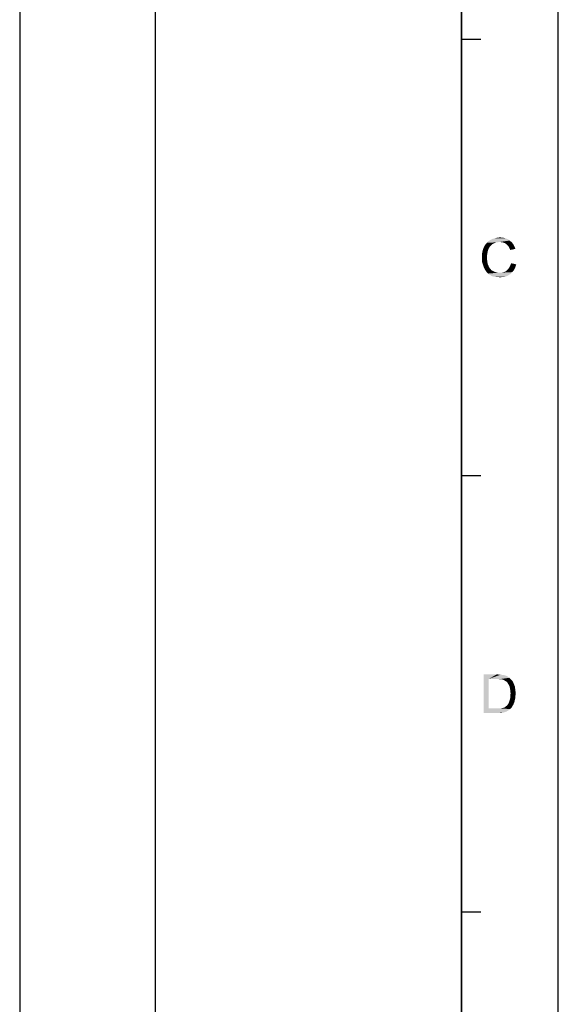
# Model space of a CAD drawing. Extents: x 0 to 1189, y 0 to 841.
# Tile 122 of 125: x 1106 to 1189, y 541 to 694. Entities that reach past the tile are written whole.
import ezdxf

# ---------------------------------------------------------------- set-up
doc = ezdxf.new("R2010")
doc.units = 0
doc.header["$LTSCALE"] = 65.395
doc.header["$MEASUREMENT"] = 0
doc.layers.get('0').update_dxf_attribs({"linetype": 'CONTINUOUS'})

msp = doc.modelspace()

# ---------------------------------------------------------------- linework, layer by layer
at = {"linetype": 'Continuous'}
for p, q in [((1189, 0), (1189, 841)), ((1105.5, 826), (1105.5, 90)), ((1126.5, 826), (1126.5, 90)), ((1174, 826), (1174, 90)), ((1174, 15), (1174, 826)), ((1174, 690.83333), (1177, 690.83333)), ((1174, 623.25), (1177, 623.25)), ((1174, 555.66667), (1177, 555.66667))]:
    msp.add_line(p, q, dxfattribs=at)
for points in [[(1178.57568, 658.8689), (1177.50901, 658.69113), (1177.68679, 659.00224)], [(1177.50901, 658.69113), (1178.57568, 658.8689), (1178.3979, 658.69113)], [(1179.02012, 659.18002), (1177.68679, 659.00224), (1177.90901, 659.2689)], [(1179.02012, 659.18002), (1178.75345, 659.04668), (1177.68679, 659.00224)], [(1177.68679, 659.00224), (1178.75345, 659.04668), (1178.57568, 658.8689)], [(1179.90901, 659.40224), (1177.90901, 659.2689), (1178.17568, 659.53557)], [(1179.90901, 659.40224), (1179.5979, 659.35779), (1177.90901, 659.2689)], [(1179.5979, 659.35779), (1179.28679, 659.31335), (1177.90901, 659.2689)], [(1177.90901, 659.2689), (1179.28679, 659.31335), (1179.02012, 659.18002)], [(1181.46457, 659.62446), (1178.17568, 659.53557), (1178.48679, 659.71335)], [(1179.90901, 659.40224), (1178.17568, 659.53557), (1181.46457, 659.62446)], [(1181.15345, 659.84668), (1178.48679, 659.71335), (1178.84234, 659.89113)], [(1178.48679, 659.71335), (1181.15345, 659.84668), (1181.46457, 659.62446)], [(1180.7979, 659.98002), (1178.84234, 659.89113), (1179.1979, 659.98002)], [(1178.84234, 659.89113), (1180.7979, 659.98002), (1181.15345, 659.84668)], [(1180.3979, 660.0689), (1179.1979, 659.98002), (1179.55345, 660.0689)], [(1179.1979, 659.98002), (1180.3979, 660.0689), (1180.7979, 659.98002)], [(1179.55345, 660.0689), (1179.95345, 660.11335), (1180.3979, 660.0689)], [(1180.22012, 659.35779), (1179.90901, 659.40224), (1181.46457, 659.62446)], [(1180.22012, 659.35779), (1181.46457, 659.62446), (1181.77568, 659.35779)], [(1181.77568, 659.35779), (1180.48679, 659.31335), (1180.22012, 659.35779)], [(1180.70901, 659.22446), (1180.48679, 659.31335), (1181.77568, 659.35779)], [(1180.93123, 659.09113), (1180.70901, 659.22446), (1181.77568, 659.35779)], [(1180.93123, 659.09113), (1181.77568, 659.35779), (1181.9979, 659.09113)], [(1181.9979, 659.09113), (1181.10901, 658.91335), (1180.93123, 659.09113)], [(1181.10901, 658.91335), (1181.9979, 659.09113), (1182.17568, 658.73557)], [(1182.17568, 658.73557), (1181.28679, 658.69113), (1181.10901, 658.91335)], [(1178.04234, 657.89113), (1177.15345, 657.49113), (1177.24234, 657.93557)], [(1178.04234, 657.89113), (1177.9979, 657.62446), (1177.15345, 657.49113)], [(1177.15345, 657.49113), (1177.9979, 657.62446), (1177.95345, 657.35779)], [(1177.95345, 657.35779), (1177.15345, 657.04668), (1177.15345, 657.49113)], [(1177.15345, 657.04668), (1177.95345, 657.35779), (1177.95345, 657.04668)], [(1178.13123, 658.20224), (1177.24234, 657.93557), (1177.33123, 658.29113)], [(1177.24234, 657.93557), (1178.13123, 658.20224), (1178.04234, 657.89113)], [(1178.3979, 658.69113), (1178.22012, 658.42446), (1177.33123, 658.29113)], [(1178.3979, 658.69113), (1177.33123, 658.29113), (1177.50901, 658.69113)], [(1177.33123, 658.29113), (1178.22012, 658.42446), (1178.13123, 658.20224)], [(1181.42012, 658.4689), (1181.28679, 658.69113), (1182.17568, 658.73557)], [(1181.42012, 658.4689), (1182.17568, 658.73557), (1182.35345, 658.33557)], [(1182.35345, 658.33557), (1181.55345, 658.15779), (1181.42012, 658.4689)], [(1177.95345, 657.04668), (1177.95345, 656.69113), (1177.15345, 656.64668)], [(1177.95345, 657.04668), (1177.15345, 656.64668), (1177.15345, 657.04668)], [(1177.15345, 656.64668), (1177.95345, 656.69113), (1177.9979, 656.33557)], [(1177.9979, 656.33557), (1177.1979, 656.20224), (1177.15345, 656.64668)], [(1177.1979, 656.20224), (1177.9979, 656.33557), (1178.04234, 656.02446)], [(1178.04234, 656.02446), (1177.33123, 655.84668), (1177.1979, 656.20224)], [(1177.33123, 655.84668), (1178.04234, 656.02446), (1178.17568, 655.7578)], [(1178.17568, 655.7578), (1177.46457, 655.44668), (1177.33123, 655.84668)], [(1178.17568, 655.7578), (1178.26457, 655.49113), (1177.46457, 655.44668)], [(1181.42012, 655.49113), (1181.55345, 655.7578), (1182.48679, 655.93557)], [(1181.42012, 655.49113), (1182.48679, 655.93557), (1182.30901, 655.44668)], [(1182.48679, 655.93557), (1181.55345, 655.7578), (1181.68679, 656.11335)], [(1177.46457, 655.44668), (1178.26457, 655.49113), (1178.44234, 655.2689)], [(1178.44234, 655.2689), (1177.64234, 655.09113), (1177.46457, 655.44668)], [(1177.64234, 655.09113), (1178.44234, 655.2689), (1178.62012, 655.04668)], [(1178.62012, 655.04668), (1177.86457, 654.78001), (1177.64234, 655.09113)], [(1178.62012, 655.04668), (1178.84234, 654.91335), (1177.86457, 654.78001)], [(1177.86457, 654.78001), (1178.84234, 654.91335), (1179.10901, 654.78001)], [(1179.10901, 654.78001), (1178.08679, 654.51335), (1177.86457, 654.78001)], [(1179.10901, 654.78001), (1179.37568, 654.69113), (1178.08679, 654.51335)], [(1178.08679, 654.51335), (1180.22012, 654.64668), (1181.86457, 654.73557)], [(1178.08679, 654.51335), (1181.86457, 654.73557), (1181.55345, 654.42446)], [(1179.37568, 654.69113), (1179.5979, 654.64668), (1178.08679, 654.51335)], [(1179.90901, 654.64668), (1180.22012, 654.64668), (1178.08679, 654.51335)], [(1179.5979, 654.64668), (1179.90901, 654.64668), (1178.08679, 654.51335)], [(1181.55345, 654.42446), (1178.3979, 654.29113), (1178.08679, 654.51335)], [(1178.3979, 654.29113), (1181.55345, 654.42446), (1181.1979, 654.20224)], [(1181.1979, 654.20224), (1178.70901, 654.11335), (1178.3979, 654.29113)], [(1181.86457, 654.73557), (1180.22012, 654.64668), (1180.53123, 654.73557)], [(1180.53123, 654.73557), (1180.7979, 654.82446), (1182.13123, 655.04668)], [(1180.53123, 654.73557), (1182.13123, 655.04668), (1181.86457, 654.73557)], [(1180.7979, 654.82446), (1181.02012, 655.00224), (1182.13123, 655.04668)], [(1182.13123, 655.04668), (1181.02012, 655.00224), (1181.24234, 655.22446)], [(1182.30901, 655.44668), (1181.24234, 655.22446), (1181.42012, 655.49113)], [(1181.24234, 655.22446), (1182.30901, 655.44668), (1182.13123, 655.04668)], [(1179.06457, 654.02446), (1178.70901, 654.11335), (1181.1979, 654.20224)], [(1179.06457, 654.02446), (1181.1979, 654.20224), (1180.84234, 654.02446)], [(1180.84234, 654.02446), (1179.50901, 653.98002), (1179.06457, 654.02446)], [(1179.50901, 653.98002), (1180.84234, 654.02446), (1180.44234, 653.98002)], [(1180.44234, 653.98002), (1179.95345, 653.93557), (1179.50901, 653.98002)], [(1177.42012, 592.44113), (1179.46457, 592.44113), (1178.22012, 591.73001)], [(1178.22012, 591.73001), (1177.42012, 586.44113), (1177.42012, 592.44113)], [(1178.22012, 591.73001), (1178.22012, 587.15224), (1177.42012, 586.44113)], [(1179.46457, 592.44113), (1179.82012, 592.39668), (1178.22012, 591.73001)], [(1180.08679, 592.39668), (1180.35345, 592.35224), (1178.22012, 591.73001)], [(1179.82012, 592.39668), (1180.08679, 592.39668), (1178.22012, 591.73001)], [(1180.53123, 592.35224), (1180.7979, 592.26335), (1178.22012, 591.73001)], [(1180.35345, 592.35224), (1180.53123, 592.35224), (1178.22012, 591.73001)], [(1180.7979, 592.26335), (1181.02012, 592.17446), (1178.22012, 591.73001)], [(1181.02012, 592.17446), (1181.24234, 592.04113), (1178.22012, 591.73001)], [(1181.24234, 592.04113), (1181.42012, 591.90779), (1178.22012, 591.73001)], [(1179.46457, 591.73001), (1178.22012, 591.73001), (1181.42012, 591.90779)], [(1179.82012, 591.68557), (1179.46457, 591.73001), (1181.42012, 591.90779)], [(1180.08679, 591.68557), (1179.82012, 591.68557), (1181.42012, 591.90779)], [(1180.08679, 591.68557), (1181.42012, 591.90779), (1181.64234, 591.68557)], [(1181.64234, 591.68557), (1180.30901, 591.64113), (1180.08679, 591.68557)], [(1180.48679, 591.59668), (1180.30901, 591.64113), (1181.64234, 591.68557)], [(1180.70901, 591.46335), (1180.48679, 591.59668), (1181.64234, 591.68557)], [(1180.70901, 591.46335), (1181.64234, 591.68557), (1181.86457, 591.46335)], [(1181.86457, 591.46335), (1180.93123, 591.33001), (1180.70901, 591.46335)], [(1180.93123, 591.33001), (1181.86457, 591.46335), (1181.9979, 591.19668)], [(1181.9979, 591.19668), (1181.10901, 591.15224), (1180.93123, 591.33001)], [(1181.24234, 590.93001), (1181.10901, 591.15224), (1181.9979, 591.19668)], [(1181.24234, 590.93001), (1181.9979, 591.19668), (1182.13123, 590.88557)], [(1182.13123, 590.88557), (1181.42012, 590.6189), (1181.24234, 590.93001)], [(1181.42012, 590.6189), (1182.13123, 590.88557), (1182.26457, 590.57446)], [(1182.26457, 590.57446), (1181.50901, 590.30779), (1181.42012, 590.6189)], [(1181.50901, 590.30779), (1182.26457, 590.57446), (1182.30901, 590.2189)], [(1182.30901, 590.2189), (1181.55345, 589.90779), (1181.50901, 590.30779)], [(1181.55345, 589.90779), (1182.30901, 590.2189), (1182.35345, 589.86335)], [(1182.35345, 588.79668), (1181.50901, 588.57446), (1181.55345, 588.84113)], [(1181.50901, 588.57446), (1182.35345, 588.79668), (1182.26457, 588.53001)], [(1182.35345, 589.86335), (1181.5979, 589.46335), (1181.55345, 589.90779)], [(1182.3979, 589.46335), (1181.55345, 589.15224), (1181.5979, 589.46335)], [(1181.55345, 589.15224), (1182.3979, 589.46335), (1182.35345, 589.10779)], [(1182.35345, 589.10779), (1181.55345, 588.84113), (1181.55345, 589.15224)], [(1181.55345, 588.84113), (1182.35345, 589.10779), (1182.35345, 588.79668)], [(1181.5979, 589.46335), (1182.35345, 589.86335), (1182.3979, 589.46335)], [(1180.04234, 587.15224), (1181.55345, 587.06335), (1177.42012, 586.44113)], [(1179.77568, 587.15224), (1180.04234, 587.15224), (1177.42012, 586.44113)], [(1179.50901, 587.15224), (1179.77568, 587.15224), (1177.42012, 586.44113)], [(1178.22012, 587.15224), (1179.50901, 587.15224), (1177.42012, 586.44113)], [(1180.04234, 587.15224), (1180.26457, 587.19668), (1181.82012, 587.37446)], [(1180.04234, 587.15224), (1181.82012, 587.37446), (1181.55345, 587.06335)], [(1180.26457, 587.19668), (1180.44234, 587.24113), (1181.82012, 587.37446)], [(1180.44234, 587.24113), (1180.57568, 587.28557), (1181.82012, 587.37446)], [(1181.82012, 587.37446), (1180.57568, 587.28557), (1180.75345, 587.37446)], [(1180.75345, 587.37446), (1180.84234, 587.46335), (1181.90901, 587.55224)], [(1180.75345, 587.37446), (1181.90901, 587.55224), (1181.82012, 587.37446)], [(1181.90901, 587.55224), (1180.84234, 587.46335), (1180.97568, 587.55224)], [(1180.97568, 587.55224), (1181.10901, 587.68557), (1182.04234, 587.77446)], [(1180.97568, 587.55224), (1182.04234, 587.77446), (1181.90901, 587.55224)], [(1182.04234, 587.77446), (1181.10901, 587.68557), (1181.24234, 587.86335)], [(1182.13123, 587.99668), (1181.24234, 587.86335), (1181.33123, 588.08557)], [(1181.24234, 587.86335), (1182.13123, 587.99668), (1182.04234, 587.77446)], [(1182.22012, 588.2189), (1181.33123, 588.08557), (1181.42012, 588.30779)], [(1181.33123, 588.08557), (1182.22012, 588.2189), (1182.13123, 587.99668)], [(1182.26457, 588.53001), (1181.42012, 588.30779), (1181.50901, 588.57446)], [(1181.42012, 588.30779), (1182.26457, 588.53001), (1182.22012, 588.2189)], [(1181.55345, 587.06335), (1181.24234, 586.84113), (1177.42012, 586.44113)], [(1181.24234, 586.84113), (1180.93123, 586.66335), (1177.42012, 586.44113)], [(1180.93123, 586.66335), (1180.53123, 586.53001), (1177.42012, 586.44113)], [(1179.55345, 586.44113), (1177.42012, 586.44113), (1180.53123, 586.53001)], [(1179.55345, 586.44113), (1180.53123, 586.53001), (1180.08679, 586.44113)]]:
    msp.add_solid(points, dxfattribs=at)

doc.saveas('drawing.dxf')
